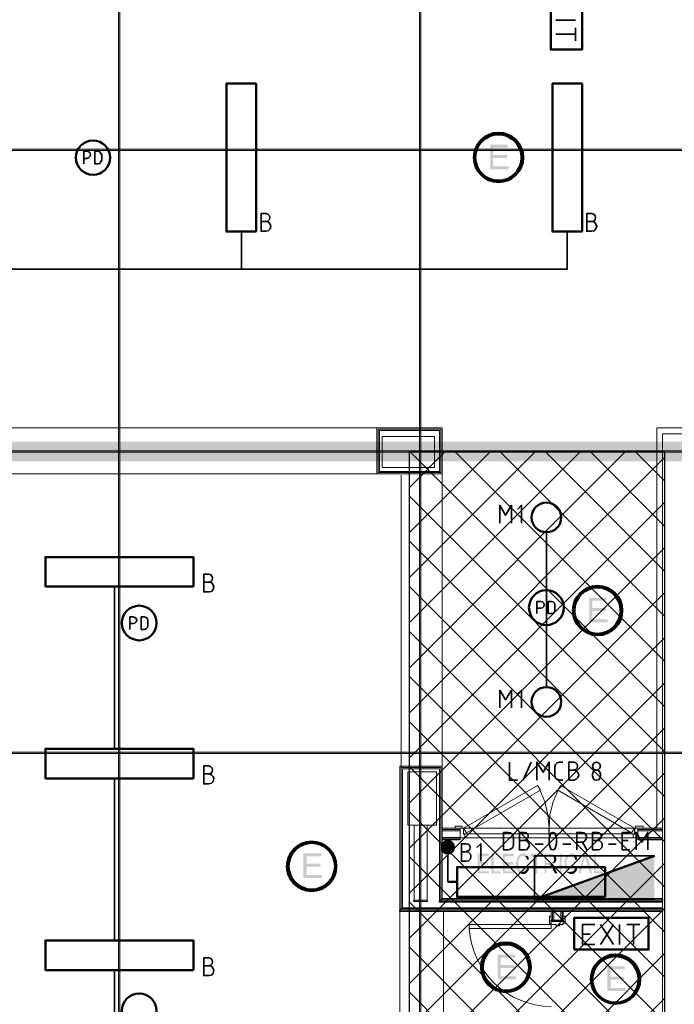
# Model space of a CAD drawing. Header units: millimetres. Extents: x 1.7 to 32.8, y 0.3 to 23.1.
# Tile 62 of 106: x 14.6 to 17.2, y 7.1 to 11. Entities that reach past the tile are written whole.
import ezdxf

# ---------------------------------------------------------------- set-up
doc = ezdxf.new("R2010")
doc.units = ezdxf.units.MM
doc.layers.add('PDF_Geometry', color=9, linetype='Continuous', true_color=0x808080)
doc.layers.add('PDF_Solid Fills', color=9, linetype='Continuous', true_color=0x808080)

msp = doc.modelspace()

# ---------------------------------------------------------------- hatches: boundary and pattern name
h = msp.add_hatch()
h.set_pattern_fill('ANSI37', color=256, scale=0.04)
h.paths.add_polyline_path([(16.1822, 9.323), (17.1989, 9.323), (17.1989, 4.0965), (16.1822, 4.0965)])
at = {"layer": 'PDF_Solid Fills', "transparency": 33554559}
for color, points in [(256, [(29.8551, 10.5213), (29.8551, 10.5247), (2.9827, 10.5247), (2.9827, 10.5197), (29.8551, 10.5197)]), (7, [(16.5739, 10.543), (16.5039, 10.543), (16.5039, 10.4447), (16.5772, 10.4447), (16.5772, 10.4563), (16.5155, 10.4563), (16.5155, 10.4897), (16.5705, 10.4897), (16.5705, 10.5013), (16.5155, 10.5013), (16.5155, 10.5313), (16.5739, 10.5313)]), (256, [(29.8551, 9.3197), (29.8551, 9.323), (2.9827, 9.323), (2.9827, 9.318), (29.8551, 9.318)]), (7, [(16.9688, 8.738), (16.8988, 8.738), (16.8988, 8.6397), (16.9722, 8.6397), (16.9722, 8.6514), (16.9105, 8.6514), (16.9105, 8.6847), (16.9655, 8.6847), (16.9655, 8.6964), (16.9105, 8.6964), (16.9105, 8.7264), (16.9688, 8.7264)]), (256, [(29.8551, 8.1198), (29.8551, 8.1231), (2.9827, 8.1231), (2.9827, 8.1181), (29.8551, 8.1181)]), (7, [(15.8306, 7.7198), (15.7589, 7.7198), (15.7589, 7.6214), (15.8322, 7.6214), (15.8322, 7.6331), (15.7722, 7.6331), (15.7722, 7.6664), (15.8272, 7.6664), (15.8272, 7.6781), (15.7722, 7.6781), (15.7722, 7.7081), (15.8306, 7.7081)]), (256, [(16.4972, 7.7181), (16.4539, 7.7181), (16.4539, 7.6398), (16.4989, 7.6398), (16.4989, 7.6481), (16.4622, 7.6481), (16.4622, 7.6748), (16.4939, 7.6748), (16.4939, 7.6848), (16.4622, 7.6848), (16.4622, 7.7081), (16.4972, 7.7081)]), (256, [(16.5172, 7.7181), (16.5089, 7.7181), (16.5089, 7.6398), (16.5455, 7.6398), (16.5455, 7.6481), (16.5172, 7.6481)]), (256, [(16.5972, 7.7181), (16.5555, 7.7181), (16.5555, 7.6398), (16.5989, 7.6398), (16.5989, 7.6481), (16.5622, 7.6481), (16.5622, 7.6748), (16.5955, 7.6748), (16.5955, 7.6848), (16.5622, 7.6848), (16.5622, 7.7081), (16.5972, 7.7081)]), (256, [(16.6355, 7.7198), (16.6339, 7.7198), (16.6322, 7.7181), (16.6272, 7.7181), (16.6255, 7.7164), (16.6239, 7.7164), (16.6222, 7.7148), (16.6205, 7.7148), (16.6205, 7.7131), (16.6189, 7.7114), (16.6172, 7.7114), (16.6155, 7.7097), (16.6155, 7.7081), (16.6139, 7.7064), (16.6122, 7.7048), (16.6122, 7.7031), (16.6105, 7.6997), (16.6105, 7.6964), (16.6089, 7.6948), (16.6089, 7.6881), (16.6072, 7.6864), (16.6072, 7.6731), (16.6089, 7.6697), (16.6089, 7.6614), (16.6105, 7.6597), (16.6105, 7.6581), (16.6105, 7.6581), (16.6122, 7.6564), (16.6122, 7.6531), (16.6139, 7.6514), (16.6139, 7.6497), (16.6155, 7.6481), (16.6155, 7.6464), (16.6172, 7.6448), (16.6355, 7.6464), (16.6305, 7.6464), (16.6289, 7.6481), (16.6272, 7.6481), (16.6255, 7.6497), (16.6239, 7.6497), (16.6239, 7.6514), (16.6222, 7.6531), (16.6205, 7.6548), (16.6205, 7.6564), (16.6189, 7.6581), (16.6189, 7.6597), (16.6172, 7.6614), (16.6172, 7.6681), (16.6155, 7.6697), (16.6155, 7.6797), (16.6155, 7.6881), (16.6172, 7.6897), (16.6172, 7.6964), (16.6189, 7.6981), (16.6189, 7.6997), (16.6205, 7.7014), (16.6222, 7.7031), (16.6222, 7.7048), (16.6239, 7.7064), (16.6239, 7.7064), (16.6255, 7.7081), (16.6289, 7.7081), (16.6305, 7.7097), (16.6522, 7.7097), (16.6522, 7.7114), (16.6505, 7.7131), (16.6489, 7.7148), (16.6489, 7.7148), (16.6472, 7.7164), (16.6455, 7.7164), (16.6439, 7.7181), (16.6389, 7.7181), (16.6372, 7.7198)]), (256, [(16.6522, 7.7097), (16.6355, 7.7097), (16.6405, 7.7097), (16.6422, 7.7081), (16.6439, 7.7081), (16.6455, 7.7064), (16.6455, 7.7048), (16.6472, 7.7031), (16.6489, 7.7014), (16.6489, 7.6997), (16.6505, 7.6981), (16.6505, 7.6931), (16.6589, 7.6964), (16.6589, 7.6981), (16.6572, 7.6997), (16.6572, 7.7031), (16.6555, 7.7048), (16.6555, 7.7064), (16.6539, 7.7081)]), (256, [(16.7122, 7.7181), (16.6655, 7.7181), (16.6655, 7.7081), (16.6838, 7.7081), (16.6838, 7.6398), (16.6922, 7.6398), (16.6922, 7.7081), (16.7122, 7.7081)]), (256, [(16.7455, 7.7181), (16.7205, 7.7181), (16.7205, 7.6398), (16.7272, 7.6398), (16.7272, 7.6748), (16.7539, 7.6748), (16.7555, 7.6764), (16.7572, 7.6764), (16.7588, 7.6781), (16.7605, 7.6781), (16.7605, 7.6797), (16.7622, 7.6814), (16.7639, 7.6814), (16.7639, 7.6831), (16.7272, 7.6831), (16.7272, 7.7097), (16.7472, 7.7097), (16.7639, 7.7114), (16.7622, 7.7131), (16.7605, 7.7131), (16.7588, 7.7148), (16.7588, 7.7164), (16.7539, 7.7164), (16.7522, 7.7181), (16.7489, 7.7181)]), (256, [(16.7639, 7.7114), (16.7472, 7.7097), (16.7472, 7.7097), (16.7489, 7.7081), (16.7539, 7.7081), (16.7555, 7.7064), (16.7555, 7.7048), (16.7572, 7.7048), (16.7572, 7.7031), (16.7588, 7.6997), (16.7588, 7.6914), (16.7572, 7.6897), (16.7572, 7.6881), (16.7555, 7.6864), (16.7539, 7.6848), (16.7522, 7.6848), (16.7522, 7.6831), (16.7272, 7.6831), (16.7639, 7.6831), (16.7639, 7.6848), (16.7655, 7.6864), (16.7655, 7.6881), (16.7672, 7.6897), (16.7672, 7.7014), (16.7655, 7.7048), (16.7655, 7.7081), (16.7639, 7.7097)]), (256, [(16.8272, 7.7198), (16.8255, 7.7198), (16.8238, 7.7181), (16.8189, 7.7181), (16.8189, 7.7164), (16.8172, 7.7164), (16.8155, 7.7148), (16.8138, 7.7148), (16.8122, 7.7131), (16.8105, 7.7114), (16.8089, 7.7114), (16.8089, 7.7097), (16.8072, 7.7081), (16.8055, 7.7064), (16.8055, 7.7048), (16.8038, 7.7031), (16.8038, 7.6997), (16.8038, 7.6997), (16.8022, 7.6981), (16.8022, 7.6948), (16.8005, 7.6931), (16.8005, 7.6664), (16.8022, 7.6648), (16.8022, 7.6597), (16.8038, 7.6581), (16.8038, 7.6564), (16.8055, 7.6531), (16.8055, 7.6514), (16.8072, 7.6497), (16.8072, 7.6481), (16.8089, 7.6464), (16.8105, 7.6448), (16.8272, 7.6464), (16.8238, 7.6464), (16.8222, 7.6481), (16.8205, 7.6481), (16.8189, 7.6497), (16.8172, 7.6497), (16.8155, 7.6514), (16.8155, 7.6531), (16.8138, 7.6548), (16.8122, 7.6564), (16.8122, 7.6581), (16.8105, 7.6597), (16.8105, 7.6614), (16.8105, 7.6631), (16.8089, 7.6664), (16.8089, 7.6797), (16.8089, 7.6914), (16.8105, 7.6948), (16.8105, 7.6981), (16.8122, 7.6997), (16.8122, 7.7014), (16.8138, 7.7031), (16.8155, 7.7048), (16.8172, 7.7064), (16.8172, 7.7064), (16.8189, 7.7081), (16.8205, 7.7081), (16.8222, 7.7097), (16.8455, 7.7097), (16.8438, 7.7114), (16.8422, 7.7131), (16.8422, 7.7148), (16.8405, 7.7148), (16.8389, 7.7164), (16.8372, 7.7164), (16.8355, 7.7181), (16.8322, 7.7181), (16.8305, 7.7198)]), (256, [(16.8455, 7.7097), (16.8272, 7.7097), (16.8338, 7.7097), (16.8355, 7.7081), (16.8355, 7.7081), (16.8372, 7.7064), (16.8389, 7.7048), (16.8389, 7.7031), (16.8405, 7.7014), (16.8422, 7.6997), (16.8422, 7.6964), (16.8438, 7.6931), (16.8505, 7.6964), (16.8505, 7.7014), (16.8489, 7.7031), (16.8489, 7.7048), (16.8472, 7.7064), (16.8455, 7.7081)]), (256, [(16.8872, 7.7181), (16.8789, 7.7181), (16.8555, 7.6398), (16.8638, 7.6398), (16.8705, 7.6631), (16.8955, 7.6631), (16.8722, 7.6714), (16.8789, 7.6948), (16.8789, 7.6964), (16.8805, 7.6981), (16.8805, 7.7031), (16.8822, 7.7048), (16.8822, 7.7097)]), (256, [(16.8872, 7.7181), (16.8822, 7.7097), (16.8822, 7.7064), (16.8838, 7.7048), (16.8838, 7.6997), (16.8855, 7.6981), (16.8855, 7.6931), (16.8922, 7.6714), (16.8722, 7.6714), (16.8955, 7.6631), (16.9022, 7.6398), (16.9105, 7.6398)]), (256, [(16.9239, 7.7181), (16.9172, 7.7181), (16.9172, 7.6398), (16.9539, 7.6398), (16.9539, 7.6481), (16.9239, 7.6481)]), (256, [(16.6522, 7.6664), (16.6522, 7.6648), (16.6505, 7.6614), (16.6505, 7.6597), (16.6489, 7.6581), (16.6489, 7.6564), (16.6472, 7.6548), (16.6472, 7.6531), (16.6455, 7.6514), (16.6455, 7.6514), (16.6439, 7.6497), (16.6422, 7.6481), (16.6405, 7.6481), (16.6389, 7.6464), (16.6355, 7.6464), (16.6172, 7.6448), (16.6189, 7.6448), (16.6205, 7.6431), (16.6205, 7.6414), (16.6222, 7.6414), (16.6239, 7.6398), (16.6272, 7.6398), (16.6289, 7.6381), (16.6422, 7.6381), (16.6439, 7.6398), (16.6455, 7.6398), (16.6472, 7.6414), (16.6489, 7.6414), (16.6505, 7.6431), (16.6505, 7.6448), (16.6522, 7.6448), (16.6522, 7.6464), (16.6539, 7.6481), (16.6555, 7.6497), (16.6555, 7.6514), (16.6572, 7.6531), (16.6572, 7.6548), (16.6589, 7.6581), (16.6589, 7.6614), (16.6605, 7.6648)]), (256, [(16.7505, 7.6748), (16.7372, 7.6748), (16.7389, 7.6748), (16.7405, 7.6731), (16.7439, 7.6731), (16.7455, 7.6714), (16.7455, 7.6697), (16.7472, 7.6681), (16.7489, 7.6664), (16.7489, 7.6648), (16.7505, 7.6631), (16.7505, 7.6614), (16.7522, 7.6597), (16.7539, 7.6581), (16.7539, 7.6548), (16.7622, 7.6398), (16.7722, 7.6398), (16.7622, 7.6597), (16.7622, 7.6614), (16.7605, 7.6631), (16.7588, 7.6648), (16.7588, 7.6664), (16.7572, 7.6681), (16.7555, 7.6697), (16.7555, 7.6714), (16.7555, 7.6714), (16.7539, 7.6731), (16.7522, 7.6731)]), (256, [(16.8438, 7.6664), (16.8438, 7.6614), (16.8422, 7.6597), (16.8422, 7.6581), (16.8405, 7.6564), (16.8405, 7.6548), (16.8389, 7.6531), (16.8389, 7.6514), (16.8372, 7.6514), (16.8372, 7.6497), (16.8355, 7.6481), (16.8322, 7.6481), (16.8305, 7.6464), (16.8272, 7.6464), (16.8105, 7.6448), (16.8105, 7.6448), (16.8122, 7.6431), (16.8138, 7.6414), (16.8155, 7.6414), (16.8155, 7.6398), (16.8189, 7.6398), (16.8205, 7.6381), (16.8355, 7.6381), (16.8372, 7.6398), (16.8389, 7.6398), (16.8389, 7.6414), (16.8405, 7.6414), (16.8422, 7.6431), (16.8438, 7.6448), (16.8438, 7.6448), (16.8455, 7.6464), (16.8472, 7.6481), (16.8472, 7.6497), (16.8489, 7.6514), (16.8489, 7.6531), (16.8505, 7.6548), (16.8505, 7.6597), (16.8522, 7.6614), (16.8522, 7.6648)]), (256, [(16.2005, 7.5298), (16.2005, 7.5281), (16.2522, 7.5281), (16.2522, 7.5331), (16.2005, 7.5331)]), (256, [(16.3072, 7.5314), (16.3072, 7.5298), (17.1905, 7.5298), (17.1905, 7.5348), (16.3072, 7.5348)]), (256, [(16.3122, 7.5364), (16.3122, 7.5348), (17.1905, 7.5348), (17.1905, 7.5398), (16.3122, 7.5398)]), (256, [(16.1439, 7.4897), (16.1439, 7.4881), (17.1905, 7.4881), (17.1905, 7.4931), (16.1439, 7.4931)]), (256, [(16.1489, 7.4948), (16.1489, 7.4931), (17.1905, 7.4931), (17.1905, 7.4981), (16.1489, 7.4981)]), (256, [(16.1539, 7.4997), (16.1539, 7.4981), (17.1905, 7.4981), (17.1905, 7.5031), (16.1539, 7.5031)]), (256, [(16.3022, 7.5264), (16.3022, 7.5248), (17.1905, 7.5248), (17.1905, 7.5298), (16.3022, 7.5298)]), (256, [(16.7472, 7.4498), (16.7472, 7.4481), (16.7955, 7.4481), (16.7955, 7.4531), (16.7472, 7.4531)]), (7, [(16.6039, 7.3164), (16.5339, 7.3164), (16.5339, 7.2181), (16.6072, 7.2181), (16.6072, 7.2298), (16.5455, 7.2298), (16.5455, 7.2631), (16.6005, 7.2631), (16.6005, 7.2748), (16.5455, 7.2748), (16.5455, 7.3048), (16.6039, 7.3048)]), (7, [(17.0405, 7.2698), (16.9705, 7.2698), (16.9705, 7.1714), (17.0438, 7.1714), (17.0438, 7.1831), (16.9838, 7.1831), (16.9838, 7.2164), (17.0372, 7.2164), (17.0372, 7.2281), (16.9838, 7.2281), (16.9838, 7.2581), (17.0405, 7.2581)])]:
    msp.add_hatch(color=color, dxfattribs=at).paths.add_polyline_path(points)

# ---------------------------------------------------------------- linework, layer by layer
msp.add_lwpolyline([(16.1822, 9.323), (17.1989, 9.323), (17.1989, 4.0965), (16.1822, 4.0965)], close=True)
at = {"layer": 'PDF_Geometry', "lineweight": 5}
for points in [[(15.0273, 22.9176), (15.0273, 22.8592), (15.0222, 22.8592), (15.0222, 22.9176), (15.0222, 0.2783), (15.0273, 0.2783)], [(16.2272, 22.9176), (16.2272, 22.8592), (16.2222, 22.8592), (16.2222, 22.9176), (16.2222, 0.2783), (16.2272, 0.2783)], [(29.8551, 10.5213), (29.8551, 10.5247), (2.9827, 10.5247), (2.9827, 10.5197), (29.8551, 10.5197)], [(29.8551, 9.3197), (29.8551, 9.323), (2.9827, 9.323), (2.9827, 9.318), (29.8551, 9.318)], [(29.8551, 8.1198), (29.8551, 8.1231), (2.9827, 8.1231), (2.9827, 8.1181), (29.8551, 8.1181)], [(16.2005, 7.5298), (16.2005, 7.5281), (16.2522, 7.5281), (16.2522, 7.5331), (16.2005, 7.5331)], [(16.3072, 7.5314), (16.3072, 7.5298), (17.1905, 7.5298), (17.1905, 7.5348), (16.3072, 7.5348)], [(16.3122, 7.5364), (16.3122, 7.5348), (17.1905, 7.5348), (17.1905, 7.5398), (16.3122, 7.5398)], [(16.1439, 7.4897), (16.1439, 7.4881), (17.1905, 7.4881), (17.1905, 7.4931), (16.1439, 7.4931)], [(16.1489, 7.4948), (16.1489, 7.4931), (17.1905, 7.4931), (17.1905, 7.4981), (16.1489, 7.4981)], [(16.1539, 7.4997), (16.1539, 7.4981), (17.1905, 7.4981), (17.1905, 7.5031), (16.1539, 7.5031)], [(16.3022, 7.5264), (16.3022, 7.5248), (17.1905, 7.5248), (17.1905, 7.5298), (16.3022, 7.5298)], [(16.7472, 7.4498), (16.7472, 7.4481), (16.7955, 7.4481), (16.7955, 7.4531), (16.7472, 7.4531)]]:
    msp.add_lwpolyline(points, close=True, dxfattribs=at)
at = {"layer": 'PDF_Geometry', "color": 3, "lineweight": 50}
for points in [[(16.7455, 11.2196), (16.7455, 10.9213), (16.8705, 10.9213), (16.8705, 11.2196)], [(15.5706, 10.1963), (15.5706, 10.7863), (15.4522, 10.7863), (15.4522, 10.1963)], [(16.8705, 10.1963), (16.8705, 10.7863), (16.7522, 10.7863), (16.7522, 10.1963)], [(15.3206, 8.783), (15.3206, 8.8997), (14.7306, 8.8997), (14.7306, 8.783)], [(15.3206, 8.0181), (15.3206, 8.1364), (14.7306, 8.1364), (14.7306, 8.0181)], [(16.9622, 7.5464), (16.9622, 7.6648), (16.3722, 7.6648), (16.3722, 7.5464)], [(16.8389, 7.3364), (17.1355, 7.3364), (17.1355, 7.4631), (16.8389, 7.4631)], [(15.3206, 7.2548), (15.3206, 7.3731), (14.7306, 7.3731), (14.7306, 7.2548)]]:
    msp.add_lwpolyline(points, close=True, dxfattribs=at)
at = {"layer": 'PDF_Geometry', "color": 7, "lineweight": 35}
for points in [[(16.7655, 11.038), (16.8438, 11.038)], [(16.8438, 10.983), (16.7655, 10.983)], [(16.8438, 11.008), (16.8438, 10.9563)], [(14.8839, 10.4663), (14.8839, 10.5163), (14.8972, 10.5163), (14.9039, 10.5147), (14.9089, 10.5097), (14.9106, 10.503), (14.9089, 10.4963), (14.9039, 10.4913), (14.8972, 10.488), (14.8839, 10.488)], [(15.6089, 10.2363), (15.6172, 10.238), (15.6239, 10.2447), (15.6255, 10.253), (15.6239, 10.2597), (15.6172, 10.2663), (15.6089, 10.268), (15.5906, 10.268), (15.5906, 10.198), (15.6089, 10.198), (15.6189, 10.1997), (15.6272, 10.208), (15.6289, 10.2163), (15.6272, 10.2263), (15.6189, 10.2347), (15.6089, 10.2363), (15.5906, 10.2363)], [(16.9088, 10.2363), (16.9172, 10.238), (16.9222, 10.2447), (16.9239, 10.253), (16.9222, 10.2597), (16.9172, 10.2663), (16.9088, 10.268), (16.8888, 10.268), (16.8888, 10.198), (16.9088, 10.198), (16.9188, 10.1997), (16.9255, 10.208), (16.9288, 10.2163), (16.9255, 10.2263), (16.9188, 10.2347), (16.9088, 10.2363), (16.8888, 10.2363)], [(11.614, 10.1963), (11.614, 10.0464), (16.8105, 10.0464), (16.8105, 10.1963)], [(15.5122, 10.1963), (15.5122, 10.0464)], [(16.5422, 9.0347), (16.5422, 9.1064), (16.5655, 9.0664), (16.5889, 9.1064), (16.5889, 9.0347)], [(16.6289, 9.0347), (16.6289, 9.1064), (16.6122, 9.0897)], [(16.7288, 8.9997), (16.7288, 8.3814)], [(15.3822, 8.7997), (15.3906, 8.803), (15.3956, 8.8081), (15.3972, 8.8164), (15.3956, 8.823), (15.3906, 8.8297), (15.3822, 8.8314), (15.3622, 8.8314), (15.3622, 8.7614), (15.3822, 8.7614), (15.3922, 8.7631), (15.3989, 8.7714), (15.4022, 8.7797), (15.3989, 8.7897), (15.3922, 8.7981), (15.3822, 8.7997), (15.3622, 8.7997)], [(15.0056, 8.783), (15.0056, 8.1364)], [(16.6905, 8.6747), (16.6905, 8.7231), (16.7055, 8.7231), (16.7122, 8.7214), (16.7172, 8.7164), (16.7189, 8.7097), (16.7172, 8.7031), (16.7122, 8.698), (16.7055, 8.6964), (16.6905, 8.6964)], [(15.0672, 8.6114), (15.0672, 8.6614), (15.0806, 8.6614), (15.0872, 8.6597), (15.0922, 8.6547), (15.0956, 8.6481), (15.0922, 8.6414), (15.0872, 8.6364), (15.0806, 8.6347), (15.0672, 8.6347)], [(16.5422, 8.2997), (16.5422, 8.3697), (16.5655, 8.3314), (16.5889, 8.3697), (16.5889, 8.2997)], [(16.6289, 8.2997), (16.6289, 8.3697), (16.6122, 8.3547)], [(16.5805, 8.0831), (16.5805, 8.0114), (16.6122, 8.0114)], [(16.6355, 8.0114), (16.6672, 8.0831)], [(16.6905, 8.0114), (16.6905, 8.0831), (16.7155, 8.0431), (16.7389, 8.0831), (16.7389, 8.0114)], [(16.7939, 8.0114), (16.7805, 8.0114), (16.7705, 8.0148), (16.7639, 8.0197), (16.7622, 8.0297), (16.7622, 8.0647), (16.7639, 8.0731), (16.7705, 8.0797), (16.7805, 8.0831), (16.7939, 8.0831)], [(16.8372, 8.0514), (16.8455, 8.0531), (16.8505, 8.0597), (16.8522, 8.0664), (16.8505, 8.0747), (16.8455, 8.0797), (16.8372, 8.0831), (16.8172, 8.0831), (16.8172, 8.0114), (16.8372, 8.0114), (16.8472, 8.0148), (16.8538, 8.0214), (16.8572, 8.0314), (16.8538, 8.0414), (16.8472, 8.0481), (16.8372, 8.0514), (16.8172, 8.0514)], [(15.3822, 8.0364), (15.3906, 8.0381), (15.3956, 8.0447), (15.3972, 8.0514), (15.3956, 8.0597), (15.3906, 8.0647), (15.3822, 8.0681), (15.3622, 8.0681), (15.3622, 7.9964), (15.3822, 7.9964), (15.3922, 7.9997), (15.3989, 8.0064), (15.4022, 8.0164), (15.3989, 8.0264), (15.3922, 8.0331), (15.3822, 8.0364), (15.3622, 8.0364)], [(15.0056, 8.0181), (15.0056, 7.3731)], [(16.6405, 7.7714), (16.6472, 7.7747), (16.6539, 7.7798), (16.6555, 7.7881), (16.6539, 7.7964), (16.6472, 7.8014), (16.6405, 7.8031), (16.6205, 7.8031), (16.6205, 7.7331), (16.6405, 7.7331), (16.6505, 7.7347), (16.6572, 7.7431), (16.6605, 7.7531), (16.6572, 7.7614), (16.6505, 7.7698), (16.6405, 7.7714), (16.6205, 7.7714)], [(16.8489, 7.7331), (16.8489, 7.8031), (16.8689, 7.8031), (16.8789, 7.8014), (16.8855, 7.7931), (16.8888, 7.7831), (16.8855, 7.7747), (16.8789, 7.7664), (16.8689, 7.7647), (16.8489, 7.7647)], [(16.9322, 7.7714), (16.9388, 7.7747), (16.9455, 7.7798), (16.9472, 7.7881), (16.9455, 7.7964), (16.9388, 7.8014), (16.9322, 7.8031), (16.9122, 7.8031), (16.9122, 7.7331), (16.9322, 7.7331), (16.9405, 7.7347), (16.9488, 7.7431), (16.9505, 7.7531), (16.9488, 7.7614), (16.9405, 7.7698), (16.9322, 7.7714), (16.9122, 7.7714)], [(17.0605, 7.7331), (17.0305, 7.7331), (17.0305, 7.8031), (17.0605, 7.8031)], [(17.0538, 7.7714), (17.0305, 7.7714)], [(17.0855, 7.7331), (17.0855, 7.8031), (17.1088, 7.7647), (17.1322, 7.8031), (17.1322, 7.7331)], [(16.3355, 7.6064), (16.3355, 7.7431)], [(16.4072, 7.7264), (16.4155, 7.7298), (16.4222, 7.7347), (16.4239, 7.7431), (16.4222, 7.7514), (16.4155, 7.7564), (16.4072, 7.7581), (16.3889, 7.7581), (16.3889, 7.6881), (16.4072, 7.6881), (16.4172, 7.6897), (16.4255, 7.6981), (16.4272, 7.7081), (16.4255, 7.7164), (16.4172, 7.7248), (16.4072, 7.7264), (16.3889, 7.7264)], [(16.4672, 7.6881), (16.4672, 7.7581), (16.4505, 7.7431)], [(16.6838, 7.7564), (16.7155, 7.7564)], [(16.7939, 7.7564), (16.8255, 7.7564)], [(16.8722, 7.7647), (16.8888, 7.7331)], [(16.9755, 7.7564), (17.0055, 7.7564)], [(17.1588, 7.5364), (16.6805, 7.5364), (16.6805, 7.7097), (17.1588, 7.7097)], [(16.9205, 7.3564), (16.8722, 7.3564), (16.8722, 7.4364), (16.9205, 7.4364)], [(16.9439, 7.3564), (16.9955, 7.4364)], [(16.9439, 7.4364), (16.9955, 7.3564)], [(17.0189, 7.3564), (17.0189, 7.4364)], [(17.0489, 7.4364), (17.1005, 7.4364)], [(17.0755, 7.4364), (17.0755, 7.3564)], [(16.8722, 7.3981), (16.9022, 7.3981)], [(15.3822, 7.2714), (15.3906, 7.2748), (15.3956, 7.2798), (15.3972, 7.2881), (15.3956, 7.2948), (15.3906, 7.3014), (15.3822, 7.3031), (15.3622, 7.3031), (15.3622, 7.2331), (15.3822, 7.2331), (15.3922, 7.2348), (15.3989, 7.2431), (15.4022, 7.2531), (15.3989, 7.2614), (15.3922, 7.2698), (15.3822, 7.2714), (15.3622, 7.2714)], [(15.0056, 7.2548), (15.0056, 6.6081)]]:
    msp.add_lwpolyline(points, dxfattribs=at)
for points in [[(14.9272, 10.4663), (14.9406, 10.4663), (14.9472, 10.468), (14.9522, 10.4747), (14.9556, 10.4813), (14.9556, 10.5013), (14.9522, 10.508), (14.9472, 10.5147), (14.9406, 10.5163), (14.9272, 10.5163)], [(16.7355, 8.6747), (16.7472, 8.6747), (16.7555, 8.6764), (16.7605, 8.6814), (16.7622, 8.6897), (16.7622, 8.708), (16.7605, 8.7164), (16.7555, 8.7214), (16.7472, 8.7231), (16.7355, 8.7231)], [(15.1122, 8.6114), (15.1239, 8.6114), (15.1322, 8.6147), (15.1372, 8.6197), (15.1389, 8.6264), (15.1389, 8.6464), (15.1372, 8.6547), (15.1322, 8.6597), (15.1239, 8.6614), (15.1122, 8.6614)], [(16.9439, 8.0664), (16.9405, 8.0747), (16.9355, 8.0797), (16.9272, 8.0831), (16.9188, 8.0797), (16.9139, 8.0747), (16.9122, 8.0664), (16.9139, 8.0597), (16.9188, 8.0531), (16.9272, 8.0514), (16.9355, 8.0531), (16.9405, 8.0597)], [(16.9122, 8.0348), (16.9122, 8.0281), (16.9139, 8.0197), (16.9188, 8.0131), (16.9272, 8.0114), (16.9355, 8.0131), (16.9405, 8.0197), (16.9439, 8.0281), (16.9439, 8.0348), (16.9405, 8.0431), (16.9355, 8.0497), (16.9272, 8.0514), (16.9188, 8.0497), (16.9139, 8.0431)], [(16.5572, 7.7331), (16.5755, 7.7331), (16.5855, 7.7364), (16.5939, 7.7431), (16.5972, 7.7547), (16.5972, 7.7814), (16.5939, 7.7931), (16.5855, 7.8014), (16.5755, 7.8031), (16.5572, 7.8031)], [(16.7622, 7.7364), (16.7688, 7.7581), (16.7688, 7.7798), (16.7622, 7.7998), (16.7539, 7.8031), (16.7455, 7.7998), (16.7389, 7.7798), (16.7389, 7.7581), (16.7455, 7.7364), (16.7539, 7.7331)]]:
    msp.add_lwpolyline(points, close=True, dxfattribs=at)
at = {"layer": 'PDF_Geometry', "lineweight": 18}
for points in [[(13.7356, 9.4147), (13.9839, 9.4147), (13.9839, 9.2314), (16.0522, 9.2314), (16.3122, 9.2314), (16.3122, 9.4147), (16.0522, 9.4147), (16.0522, 9.2314)], [(13.9839, 9.4147), (16.0522, 9.4147)], [(17.1688, 7.8197), (17.1688, 9.4147), (17.9072, 9.4147), (17.9072, 9.238), (17.3205, 9.238), (17.3205, 7.5698)], [(16.1489, 8.0614), (16.1489, 9.2264)], [(16.3122, 8.0664), (16.3122, 9.2314)], [(16.1439, 5.5848), (16.3172, 5.5848), (16.3172, 5.8498), (16.1439, 5.8498), (16.1439, 7.4897), (16.1439, 8.0664), (16.3122, 8.0664), (16.3122, 7.5364)], [(16.1489, 7.4948), (16.1489, 8.0614), (16.3072, 8.0614), (16.3072, 7.5314)], [(16.1539, 7.4997), (16.1539, 8.0564), (16.3022, 8.0564), (16.3022, 7.5264)], [(16.7755, 7.9731), (16.7555, 7.9247), (16.7422, 7.8731), (16.7389, 7.8197), (16.7339, 7.8731), (16.7222, 7.9247), (16.7022, 7.9731)], [(16.2005, 7.5298), (16.2005, 7.8314)], [(16.2522, 7.8314), (16.2522, 7.5298)], [(16.3122, 7.8197), (16.3839, 7.8197), (16.3839, 7.7731), (16.3122, 7.7731)], [(16.3122, 7.8148), (16.3839, 7.8148)], [(16.3122, 7.8097), (16.3839, 7.8097)], [(16.3839, 7.8197), (16.3972, 7.8197), (16.3839, 7.8197)], [(16.3972, 7.8197), (17.0922, 7.8197), (17.0805, 7.8197)], [(17.1905, 7.7731), (17.0922, 7.7731), (17.0922, 7.8197), (17.1905, 7.8197)], [(17.0922, 7.8148), (17.1905, 7.8148)], [(17.0922, 7.8097), (17.1905, 7.8097)], [(16.3122, 7.7831), (16.3839, 7.7831)], [(16.3122, 7.7781), (16.3839, 7.7781)], [(17.0738, 7.7814), (16.4022, 7.7814)], [(17.0922, 7.7831), (17.1905, 7.7831)], [(17.0922, 7.7781), (17.1905, 7.7781)], [(16.3172, 7.4897), (16.3172, 5.8498)], [(16.7472, 7.4498), (16.7472, 7.4897)], [(16.7522, 7.4498), (16.7522, 7.4897)], [(16.7572, 7.4498), (16.7572, 7.4897)], [(16.7855, 7.4498), (16.7855, 7.4897)], [(16.7905, 7.4498), (16.7905, 7.4897)], [(16.7955, 7.4498), (16.7955, 7.4897)]]:
    msp.add_lwpolyline(points, dxfattribs=at)
for points in [[(16.0572, 9.4097), (16.3072, 9.4097), (16.3072, 9.2364), (16.0572, 9.2364)], [(16.0622, 9.4047), (16.3022, 9.4047), (16.3022, 9.2414), (16.0622, 9.2414)], [(16.2822, 9.2564), (16.2822, 9.3797), (16.0739, 9.3797), (16.0739, 9.2564)], [(17.8022, 9.348), (17.8022, 9.3914), (17.1905, 9.3914), (17.1905, 5.1048), (17.2988, 5.1048), (17.2988, 7.4797), (23.557, 7.4797), (23.557, 5.1132), (23.6653, 5.1132), (23.6653, 9.2747), (23.677, 9.2747), (23.677, 9.393), (23.0503, 9.393), (23.0503, 9.263), (23.557, 9.263), (23.557, 7.5698), (17.2988, 7.5698), (17.2988, 9.2597), (17.8022, 9.2597)], [(16.2905, 7.8314), (16.2905, 8.0447), (16.1755, 8.0447), (16.1755, 7.8314)], [(16.4089, 7.8014), (16.3972, 7.8197), (16.6922, 7.9897), (16.7039, 7.9714)], [(17.0672, 7.8014), (17.0788, 7.8197), (16.7839, 7.9897), (16.7739, 7.9714)], [(16.3639, 7.8197), (16.3639, 7.8281), (16.3905, 7.8281), (16.3922, 7.8281), (16.3922, 7.8264), (16.3922, 7.8197)], [(16.3839, 7.8197), (16.3839, 7.7814), (16.4022, 7.7814), (16.4022, 7.7964), (16.3972, 7.7964), (16.3972, 7.8197)], [(16.7372, 7.7981), (16.7372, 7.8198), (16.3972, 7.8198), (16.3972, 7.7981)], [(17.0788, 7.7981), (17.0788, 7.8198), (16.7389, 7.8198), (16.7389, 7.7981)], [(16.7389, 7.8197), (16.7389, 7.7814)], [(17.0922, 7.8197), (17.0922, 7.7814), (17.0738, 7.7814), (17.0738, 7.7964), (17.0805, 7.7964), (17.0805, 7.8197)], [(17.1139, 7.8197), (17.1139, 7.8281), (17.0838, 7.8281), (17.0838, 7.8197)], [(16.7472, 7.4698), (16.7405, 7.4698), (16.7405, 7.4414), (16.7422, 7.4398), (16.7472, 7.4398)], [(16.7955, 7.4698), (16.8022, 7.4698), (16.8022, 7.4431), (16.8022, 7.4414), (16.8005, 7.4398), (16.7955, 7.4398)], [(16.7472, 7.4198), (16.7472, 7.4364), (16.4205, 7.4364), (16.4205, 7.4198)], [(16.7472, 7.4498), (16.7955, 7.4498), (16.7955, 7.4364), (16.7805, 7.4364), (16.7805, 7.4314), (16.7672, 7.4314), (16.7672, 7.4364), (16.7472, 7.4364)]]:
    msp.add_lwpolyline(points, close=True, dxfattribs=at)
at = {"layer": 'PDF_Geometry', "color": 1, "lineweight": 50}
for points in [[(16.6805, 7.5364), (17.1588, 7.7097)], [(16.3722, 7.6064), (16.3355, 7.6064)]]:
    msp.add_lwpolyline(points, dxfattribs=at)
at = {"layer": 'PDF_Geometry', "lineweight": 5}
for points in [[(16.2005, 7.5281), (16.1972, 7.5298), (16.2005, 7.5331)], [(16.2522, 7.5331), (16.2539, 7.5298), (16.2522, 7.5281)], [(16.3072, 7.5298), (16.3039, 7.5314), (16.3072, 7.5348)], [(16.3122, 7.5348), (16.3089, 7.5364), (16.3122, 7.5398)], [(17.1905, 7.5398), (17.1922, 7.5364), (17.1905, 7.5348), (17.1922, 7.5314), (17.1905, 7.5298), (17.1922, 7.5264), (17.1905, 7.5248)], [(16.1439, 7.4881), (16.1406, 7.4897), (16.1439, 7.4931)], [(16.1489, 7.4931), (16.1455, 7.4948), (16.1489, 7.4981)], [(16.1539, 7.4981), (16.1506, 7.4997), (16.1539, 7.5031)], [(16.3022, 7.5248), (16.2989, 7.5264), (16.3022, 7.5298)], [(17.1905, 7.5031), (17.1922, 7.4997), (17.1905, 7.4981), (17.1922, 7.4948), (17.1905, 7.4931), (17.1922, 7.4897), (17.1905, 7.4881)], [(16.7472, 7.4481), (16.7439, 7.4498), (16.7472, 7.4531)], [(16.7955, 7.4531), (16.7972, 7.4498), (16.7955, 7.4481)]]:
    msp.add_lwpolyline(points, dxfattribs=at)
at = {"layer": 'PDF_Geometry', "color": 4, "lineweight": 50}
for centre, radius in [((16.5372, 10.4919), 0.0983), ((16.5367, 10.4915), 0.0921), ((16.9322, 8.687), 0.0983), ((16.9317, 8.6865), 0.0921), ((15.792, 7.6679), 0.0985), ((15.7928, 7.6686), 0.0928), ((16.5665, 7.2658), 0.099), ((16.5667, 7.2649), 0.0921), ((17.0039, 7.2187), 0.0983), ((17.0031, 7.2174), 0.0924)]:
    msp.add_circle(centre, radius, dxfattribs=at)
at = {"layer": 'PDF_Geometry', "color": 3, "lineweight": 50}
for centre, radius in [((14.9207, 10.4911), 0.0682), ((16.728, 9.0579), 0.0591), ((16.7279, 8.6985), 0.0693), ((15.1048, 8.6373), 0.0691), ((16.728, 8.3229), 0.0591), ((15.1048, 7.0924), 0.0691)]:
    msp.add_circle(centre, radius, dxfattribs=at)
at = {"layer": 'PDF_Geometry', "lineweight": 18}
msp.add_arc((16.75, 7.4399), 0.3301, 183.4958, 269.5058, dxfattribs=at)
at = {"layer": 'PDF_Solid Fills', "lineweight": 5, "transparency": 33554559}
for points in [[(15.0222, 0.2783), (15.0273, 0.2783), (15.0222, 22.9176), (15.0273, 22.9176)], [(16.2222, 0.2783), (16.2272, 0.2783), (16.2222, 22.9176), (16.2272, 22.9176)], [(16.2005, 7.5281), (16.1972, 7.5298), (16.2005, 7.5298), (16.2005, 7.5331)], [(16.2522, 7.5331), (16.2539, 7.5298), (16.2522, 7.5298), (16.2522, 7.5281)], [(16.3072, 7.5298), (16.3039, 7.5314), (16.3072, 7.5314), (16.3072, 7.5348)], [(16.3122, 7.5348), (16.3089, 7.5364), (16.3122, 7.5364), (16.3122, 7.5398)], [(17.1905, 7.5398), (17.1922, 7.5364), (17.1905, 7.5364), (17.1905, 7.5348)], [(17.1905, 7.5348), (17.1922, 7.5314), (17.1905, 7.5314), (17.1905, 7.5298)], [(16.1439, 7.4881), (16.1406, 7.4897), (16.1439, 7.4897), (16.1439, 7.4931)], [(16.1489, 7.4931), (16.1455, 7.4948), (16.1489, 7.4948), (16.1489, 7.4981)], [(16.1539, 7.4981), (16.1506, 7.4997), (16.1539, 7.4997), (16.1539, 7.5031)], [(16.3022, 7.5248), (16.2989, 7.5264), (16.3022, 7.5264), (16.3022, 7.5298)], [(17.1905, 7.5298), (17.1922, 7.5264), (17.1905, 7.5264), (17.1905, 7.5248)], [(17.1905, 7.5031), (17.1922, 7.4997), (17.1905, 7.4997), (17.1905, 7.4981)], [(17.1905, 7.4981), (17.1922, 7.4948), (17.1905, 7.4948), (17.1905, 7.4931)], [(17.1905, 7.4931), (17.1922, 7.4897), (17.1905, 7.4897), (17.1905, 7.4881)], [(16.7472, 7.4481), (16.7439, 7.4498), (16.7472, 7.4498), (16.7472, 7.4531)], [(16.7955, 7.4531), (16.7972, 7.4498), (16.7955, 7.4498), (16.7955, 7.4481)]]:
    msp.add_solid(points, dxfattribs=at)
at = {"layer": 'PDF_Solid Fills', "color": 7, "lineweight": 50, "transparency": 33554559}
for points in [[(3.9742, 9.3597), (3.9742, 9.2814), (26.3519, 9.3597)], [(3.9742, 9.2814), (26.3519, 9.3597), (26.3519, 9.2814)], [(16.6805, 7.5364), (17.1588, 7.7097), (17.1588, 7.5364)]]:
    msp.add_solid(points, dxfattribs=at)
at = {"layer": 'PDF_Solid Fills', "color": 7, "lineweight": 35, "transparency": 33554559}
for points in [[(16.3139, 7.7647), (16.3239, 7.7714), (16.3355, 7.7431)], [(16.3239, 7.7714), (16.3355, 7.7731), (16.3355, 7.7431)], [(16.3355, 7.7731), (16.3472, 7.7714), (16.3355, 7.7431)], [(16.3472, 7.7714), (16.3555, 7.7647), (16.3355, 7.7431)], [(16.3055, 7.7431), (16.3072, 7.7547), (16.3355, 7.7431)], [(16.3072, 7.7331), (16.3055, 7.7431), (16.3355, 7.7431)], [(16.3072, 7.7547), (16.3139, 7.7647), (16.3355, 7.7431)], [(16.3139, 7.7231), (16.3072, 7.7331), (16.3355, 7.7431)], [(16.3239, 7.7164), (16.3139, 7.7231), (16.3355, 7.7431)], [(16.3355, 7.7148), (16.3239, 7.7164), (16.3355, 7.7431)], [(16.3555, 7.7647), (16.3622, 7.7547), (16.3355, 7.7431)], [(16.3622, 7.7547), (16.3639, 7.7431), (16.3355, 7.7431)], [(16.3639, 7.7431), (16.3622, 7.7331), (16.3355, 7.7431)], [(16.3622, 7.7331), (16.3555, 7.7231), (16.3355, 7.7431)], [(16.3555, 7.7231), (16.3472, 7.7164), (16.3355, 7.7431)], [(16.3472, 7.7164), (16.3355, 7.7148), (16.3355, 7.7431)]]:
    msp.add_solid(points, dxfattribs=at)
at = {"layer": 'PDF_Solid Fills', "lineweight": 18, "transparency": 33554559}
msp.add_solid([(16.7889, 7.6398), (16.7889, 7.7181), (16.7805, 7.6398), (16.7805, 7.7181)], dxfattribs=at)

doc.saveas('drawing.dxf')
